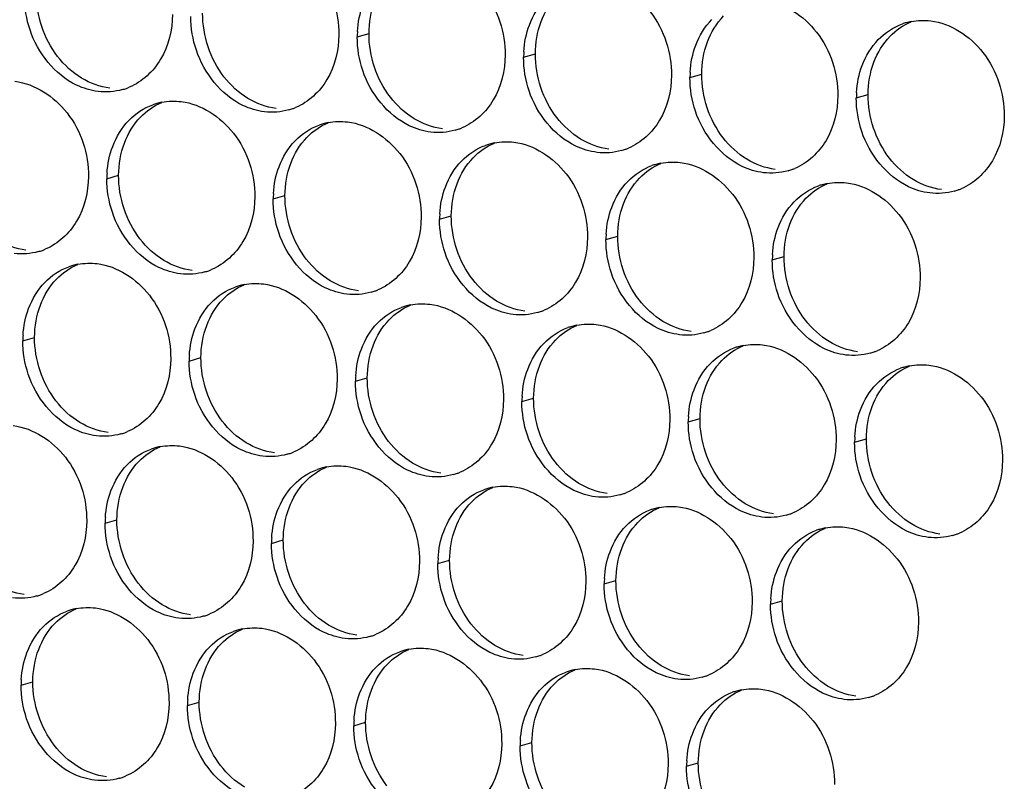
# Paper-space layout '45651_1_3' of a CAD drawing. Header units: millimetres. Extents: x -231 to 594, y 0 to 420.
# Tile 223 of 247: x 145 to 154, y 253 to 260. Entities that reach past the tile are written whole.
import ezdxf

# ---------------------------------------------------------------- set-up
doc = ezdxf.new("R2010")
doc.units = ezdxf.units.MM
doc.header["$LTSCALE"] = 32.67
doc.layers.add('02___PRT_ALL_AXES', color=7, linetype='CONTINUOUS')

psp = doc.layouts.new('45651_1_3')

# ---------------------------------------------------------------- linework, layer by layer
at = {"layer": '02___PRT_ALL_AXES', "color": 7, "linetype": 'CONTINUOUS'}
for p, q in [((148.2999, 259.6113), (148.4071, 259.642)), ((149.8195, 259.4259), (149.9266, 259.4565)), ((151.339, 259.2404), (151.4462, 259.2711)), ((152.8586, 259.0549), (152.9658, 259.0856)), ((146.0127, 258.3171), (146.1199, 258.3478)), ((147.5323, 258.1316), (147.6395, 258.1623)), ((149.0519, 257.9462), (149.1591, 257.9768)), ((150.5715, 257.7607), (150.6787, 257.7914)), ((152.0911, 257.5752), (152.1983, 257.6059)), ((145.2452, 256.8374), (145.3524, 256.8681)), ((146.7647, 256.6519), (146.8719, 256.6826)), ((148.2843, 256.4664), (148.3915, 256.4971)), ((149.8039, 256.281), (149.9111, 256.3116)), ((151.3235, 256.0955), (151.4307, 256.1262)), ((152.8431, 255.91), (152.9503, 255.9407)), ((145.9972, 255.1722), (146.1044, 255.2029)), ((147.5168, 254.9867), (147.624, 255.0174)), ((149.0363, 254.8013), (149.1435, 254.8319)), ((150.5559, 254.6158), (150.6631, 254.6465)), ((152.0755, 254.4303), (152.1827, 254.461)), ((145.2296, 253.6925), (145.3368, 253.7232)), ((146.7492, 253.507), (146.8564, 253.5377)), ((148.2688, 253.3216), (148.376, 253.3522)), ((149.7884, 253.1361), (149.8956, 253.1668)), ((151.3079, 252.9506), (151.4151, 252.9813))]:
    psp.add_line(p, q, dxfattribs=at)
at = {"layer": '02___PRT_ALL_AXES', "color": 3, "linetype": 'CONTINUOUS'}
for centre, radius, start, end in [((153.4654, 259.2109), 0.5519, 100.97724, 105.93831), ((149.1917, 259.6069), 0.8918, 176.51802, 179.71686), ((153.464, 259.2159), 0.5467, 105.94061, 109.76751), ((150.7113, 259.4215), 0.8918, 176.51802, 179.71686), ((152.2309, 259.236), 0.8918, 176.51802, 179.71686), ((146.006, 259.6564), 0.5467, 285.94061, 289.76751), ((146.0055, 259.6577), 0.5481, 289.77289, 292.73686), ((153.7504, 259.0505), 0.8918, 176.51802, 179.71686), ((146.6181, 258.4781), 0.5467, 105.94061, 109.76751), ((146.6195, 258.4731), 0.5519, 100.97724, 105.93831), ((147.5256, 259.471), 0.5467, 285.94061, 289.76751), ((147.5251, 259.4723), 0.5481, 289.77289, 292.73686), ((148.1377, 258.2926), 0.5467, 105.94061, 109.76751), ((148.1391, 258.2876), 0.5519, 100.97724, 105.93831), ((149.0452, 259.2855), 0.5467, 285.94061, 289.76751), ((149.0447, 259.2868), 0.5481, 289.77289, 292.73686), ((149.6573, 258.1071), 0.5467, 105.94061, 109.76751), ((149.6587, 258.1021), 0.5519, 100.97724, 105.93831), ((150.5648, 259.1), 0.5467, 285.94061, 289.76751), ((150.5643, 259.1013), 0.5481, 289.77289, 292.73686), ((151.1769, 257.9217), 0.5467, 105.94061, 109.76751), ((151.1783, 257.9166), 0.5519, 100.97724, 105.93831), ((152.0844, 258.9145), 0.5467, 285.94061, 289.76751), ((152.0838, 258.9158), 0.5481, 289.77289, 292.73686), ((146.9045, 258.3127), 0.8918, 176.51802, 179.71686), ((152.6965, 257.7362), 0.5467, 105.94061, 109.76751), ((152.6979, 257.7312), 0.5519, 100.97724, 105.93831), ((153.6034, 258.7304), 0.5481, 289.77289, 292.73686), ((148.4241, 258.1272), 0.8918, 176.51802, 179.71686), ((153.604, 258.729), 0.5467, 285.94061, 289.76751), ((149.9437, 257.9417), 0.8918, 176.51802, 179.71686), ((151.4633, 257.7563), 0.8918, 176.51802, 179.71686), ((145.2385, 258.1767), 0.5467, 285.94061, 289.76751), ((145.2379, 258.178), 0.5481, 289.77289, 292.73686), ((152.9829, 257.5708), 0.8918, 176.51802, 179.71686), ((145.8506, 256.9984), 0.5467, 105.94061, 109.76751), ((145.852, 256.9934), 0.5519, 100.97724, 105.93831), ((146.7581, 257.9912), 0.5467, 285.94061, 289.76751), ((146.7575, 257.9926), 0.5481, 289.77289, 292.73686), ((147.3701, 256.8129), 0.5467, 105.94061, 109.76751), ((147.3716, 256.8079), 0.5519, 100.97724, 105.93831), ((148.2776, 257.8058), 0.5467, 285.94061, 289.76751), ((148.2771, 257.8071), 0.5481, 289.77289, 292.73686), ((148.8897, 256.6274), 0.5467, 105.94061, 109.76751), ((148.8911, 256.6224), 0.5519, 100.97724, 105.93831), ((149.7972, 257.6203), 0.5467, 285.94061, 289.76751), ((149.7967, 257.6216), 0.5481, 289.77289, 292.73686), ((150.4093, 256.442), 0.5467, 105.94061, 109.76751), ((150.4107, 256.4369), 0.5519, 100.97724, 105.93831), ((146.137, 256.833), 0.8918, 176.51802, 179.71686), ((151.3168, 257.4348), 0.5467, 285.94061, 289.76751), ((151.3163, 257.4361), 0.5481, 289.77289, 292.73686), ((151.9289, 256.2565), 0.5467, 105.94061, 109.76751), ((151.9303, 256.2515), 0.5519, 100.97724, 105.93831), ((147.6566, 256.6475), 0.8918, 176.51802, 179.71686), ((152.8364, 257.2493), 0.5467, 285.94061, 289.76751), ((152.8359, 257.2507), 0.5481, 289.77289, 292.73686), ((153.4499, 256.066), 0.5519, 100.97724, 105.93831), ((149.1761, 256.462), 0.8918, 176.51802, 179.71686), ((153.4485, 256.071), 0.5467, 105.94061, 109.76751), ((150.6957, 256.2766), 0.8918, 176.51802, 179.71686), ((152.2153, 256.0911), 0.8918, 176.51802, 179.71686), ((145.9905, 256.5115), 0.5467, 285.94061, 289.76751), ((145.99, 256.5129), 0.5481, 289.77289, 292.73686), ((153.7349, 255.9056), 0.8918, 176.51802, 179.71686), ((146.6026, 255.3332), 0.5467, 105.94061, 109.76751), ((146.604, 255.3282), 0.5519, 100.97724, 105.93831), ((147.5101, 256.3261), 0.5467, 285.94061, 289.76751), ((147.5095, 256.3274), 0.5481, 289.77289, 292.73686), ((148.1222, 255.1477), 0.5467, 105.94061, 109.76751), ((148.1236, 255.1427), 0.5519, 100.97724, 105.93831), ((149.0297, 256.1406), 0.5467, 285.94061, 289.76751), ((149.0291, 256.1419), 0.5481, 289.77289, 292.73686), ((149.6418, 254.9623), 0.5467, 105.94061, 109.76751), ((149.6432, 254.9572), 0.5519, 100.97724, 105.93831), ((150.5492, 255.9551), 0.5467, 285.94061, 289.76751), ((150.5487, 255.9564), 0.5481, 289.77289, 292.73686), ((151.1613, 254.7768), 0.5467, 105.94061, 109.76751), ((151.1627, 254.7717), 0.5519, 100.97724, 105.93831), ((152.0688, 255.7696), 0.5467, 285.94061, 289.76751), ((152.0683, 255.771), 0.5481, 289.77289, 292.73686), ((146.889, 255.1678), 0.8918, 176.51802, 179.71686), ((152.6809, 254.5913), 0.5467, 105.94061, 109.76751), ((152.6823, 254.5863), 0.5519, 100.97724, 105.93831), ((153.5879, 255.5855), 0.5481, 289.77289, 292.73686), ((148.4086, 254.9823), 0.8918, 176.51802, 179.71686), ((153.5884, 255.5842), 0.5467, 285.94061, 289.76751), ((149.9282, 254.7969), 0.8918, 176.51802, 179.71686), ((151.4478, 254.6114), 0.8918, 176.51802, 179.71686), ((145.2229, 255.0318), 0.5467, 285.94061, 289.76751), ((145.2224, 255.0332), 0.5481, 289.77289, 292.73686), ((152.9673, 254.4259), 0.8918, 176.51802, 179.71686), ((145.835, 253.8535), 0.5467, 105.94061, 109.76751), ((145.8364, 253.8485), 0.5519, 100.97724, 105.93831), ((146.7425, 254.8464), 0.5467, 285.94061, 289.76751), ((146.742, 254.8477), 0.5481, 289.77289, 292.73686), ((147.3546, 253.668), 0.5467, 105.94061, 109.76751), ((147.356, 253.663), 0.5519, 100.97724, 105.93831), ((148.2621, 254.6609), 0.5467, 285.94061, 289.76751), ((148.2616, 254.6622), 0.5481, 289.77289, 292.73686), ((148.8742, 253.4825), 0.5467, 105.94061, 109.76751), ((148.8756, 253.4775), 0.5519, 100.97724, 105.93831), ((149.7817, 254.4754), 0.5467, 285.94061, 289.76751), ((149.7811, 254.4767), 0.5481, 289.77289, 292.73686), ((150.3938, 253.2971), 0.5467, 105.94061, 109.76751), ((150.3952, 253.292), 0.5519, 100.97724, 105.93831), ((146.1214, 253.6881), 0.8918, 176.51802, 179.71686), ((151.3013, 254.2899), 0.5467, 285.94061, 289.76751), ((151.3007, 254.2912), 0.5481, 289.77289, 292.73686), ((151.9134, 253.1116), 0.5467, 105.94061, 109.76751), ((151.9148, 253.1066), 0.5519, 100.97724, 105.93831), ((147.641, 253.5026), 0.8918, 176.51802, 179.71686), ((152.8208, 254.1045), 0.5467, 285.94061, 289.76751), ((152.8203, 254.1058), 0.5481, 289.77289, 292.73686), ((149.1606, 253.3172), 0.8918, 176.51802, 179.71686), ((150.6802, 253.1317), 0.8918, 176.51802, 179.71686), ((152.1998, 252.9462), 0.8918, 176.51802, 179.71686), ((145.9749, 253.3667), 0.5467, 285.94061, 289.76751), ((145.9744, 253.368), 0.5481, 289.77289, 292.73686)]:
    psp.add_arc(centre, radius, start, end, dxfattribs=at)
for points, knots in [([(147.4595, 260.5006), (147.6438, 260.4781), (148.0072, 260.237), (148.132, 259.8359), (148.131, 259.6319)], [0, 0, 0, 0, 0.476473, 1, 1, 1, 1]), ([(148.9791, 260.3151), (149.1634, 260.2926), (149.5268, 260.0515), (149.6516, 259.6505), (149.6506, 259.4465)], [0, 0, 0, 0, 0.476473, 1, 1, 1, 1]), ([(150.4987, 260.1296), (150.683, 260.1072), (151.0464, 259.866), (151.1712, 259.465), (151.1702, 259.261)], [0, 0, 0, 0, 0.476473, 1, 1, 1, 1]), ([(152.0183, 259.9442), (152.2026, 259.9217), (152.566, 259.6806), (152.6908, 259.2795), (152.6898, 259.0755)], [0, 0, 0, 0, 0.476473, 1, 1, 1, 1]), ([(146.6114, 259.8174), (146.6107, 259.6761), (146.5478, 259.3999), (146.3352, 259.2016), (146.2174, 259.1522)], [0, 0, 0, 0, 0.525086, 1, 1, 1, 1]), ([(153.5379, 259.7587), (153.7222, 259.7362), (154.0856, 259.4951), (154.2104, 259.094), (154.2094, 258.89)], [0, 0, 0, 0, 0.476473, 1, 1, 1, 1]), ([(145.9322, 259.1136), (145.8646, 259.1219), (145.5842, 259.2057), (145.3806, 259.4667), (145.3106, 259.6751)], [0, 0, 0, 0, 0.236458, 1, 1, 1, 1]), ([(148.131, 259.6319), (148.1303, 259.4906), (148.0673, 259.2144), (147.8548, 259.0161), (147.7369, 258.9667)], [0, 0, 0, 0, 0.525086, 1, 1, 1, 1]), ([(147.4518, 258.9282), (147.3842, 258.9364), (147.1038, 259.0203), (146.9002, 259.2813), (146.8302, 259.4897)], [0, 0, 0, 0, 0.236458, 1, 1, 1, 1]), ([(149.6506, 259.4465), (149.6499, 259.3052), (149.5869, 259.029), (149.3744, 258.8306), (149.2565, 258.7813)], [0, 0, 0, 0, 0.525086, 1, 1, 1, 1]), ([(148.9714, 258.7427), (148.9038, 258.7509), (148.6234, 258.8348), (148.4197, 259.0958), (148.3498, 259.3042)], [0, 0, 0, 0, 0.236458, 1, 1, 1, 1]), ([(151.1702, 259.261), (151.1695, 259.1197), (151.1065, 258.8435), (150.894, 258.6452), (150.7761, 258.5958)], [0, 0, 0, 0, 0.525086, 1, 1, 1, 1]), ([(145.1724, 259.2064), (145.3567, 259.1839), (145.7201, 258.9428), (145.8449, 258.5417), (145.8439, 258.3377)], [0, 0, 0, 0, 0.476473, 1, 1, 1, 1]), ([(150.4909, 258.5572), (150.4234, 258.5655), (150.143, 258.6493), (149.9393, 258.9103), (149.8694, 259.1187)], [0, 0, 0, 0, 0.236458, 1, 1, 1, 1]), ([(152.6898, 259.0755), (152.6891, 258.9342), (152.6261, 258.658), (152.4136, 258.4597), (152.2957, 258.4103)], [0, 0, 0, 0, 0.525086, 1, 1, 1, 1]), ([(146.692, 259.0209), (146.8763, 258.9984), (147.2397, 258.7573), (147.3645, 258.3562), (147.3635, 258.1522)], [0, 0, 0, 0, 0.476473, 1, 1, 1, 1]), ([(152.0105, 258.3717), (151.9429, 258.38), (151.6626, 258.4638), (151.4589, 258.7248), (151.389, 258.9332)], [0, 0, 0, 0, 0.236458, 1, 1, 1, 1]), ([(154.2094, 258.89), (154.2087, 258.7487), (154.1457, 258.4725), (153.9331, 258.2742), (153.8153, 258.2248)], [0, 0, 0, 0, 0.525086, 1, 1, 1, 1]), ([(148.2116, 258.8354), (148.3959, 258.8129), (148.7592, 258.5718), (148.8841, 258.1708), (148.883, 257.9668)], [0, 0, 0, 0, 0.476473, 1, 1, 1, 1]), ([(153.5301, 258.1863), (153.4625, 258.1945), (153.1822, 258.2784), (152.9785, 258.5394), (152.9085, 258.7478)], [0, 0, 0, 0, 0.236458, 1, 1, 1, 1]), ([(149.7311, 258.6499), (149.9154, 258.6274), (150.2788, 258.3863), (150.4036, 257.9853), (150.4026, 257.7813)], [0, 0, 0, 0, 0.476473, 1, 1, 1, 1]), ([(151.2507, 258.4645), (151.435, 258.442), (151.7984, 258.2009), (151.9232, 257.7998), (151.9222, 257.5958)], [0, 0, 0, 0, 0.476473, 1, 1, 1, 1]), ([(145.8439, 258.3377), (145.8432, 258.1964), (145.7802, 257.9202), (145.5677, 257.7219), (145.4498, 257.6725)], [0, 0, 0, 0, 0.525086, 1, 1, 1, 1]), ([(152.7703, 258.279), (152.9546, 258.2565), (153.318, 258.0154), (153.4428, 257.6143), (153.4418, 257.4103)], [0, 0, 0, 0, 0.476473, 1, 1, 1, 1]), ([(147.3635, 258.1522), (147.3628, 258.0109), (147.2998, 257.7347), (147.0872, 257.5364), (146.9694, 257.487)], [0, 0, 0, 0, 0.525086, 1, 1, 1, 1]), ([(146.6842, 257.4485), (146.6166, 257.4567), (146.3363, 257.5405), (146.1326, 257.8016), (146.0626, 258.01)], [0, 0, 0, 0, 0.236458, 1, 1, 1, 1]), ([(148.883, 257.9668), (148.8823, 257.8255), (148.8194, 257.5493), (148.6068, 257.3509), (148.489, 257.3016)], [0, 0, 0, 0, 0.525086, 1, 1, 1, 1]), ([(148.2038, 257.263), (148.1362, 257.2712), (147.8558, 257.3551), (147.6522, 257.6161), (147.5822, 257.8245)], [0, 0, 0, 0, 0.236458, 1, 1, 1, 1]), ([(150.4026, 257.7813), (150.4019, 257.64), (150.3389, 257.3638), (150.1264, 257.1655), (150.0085, 257.1161)], [0, 0, 0, 0, 0.525086, 1, 1, 1, 1]), ([(149.7234, 257.0775), (149.6558, 257.0857), (149.3754, 257.1696), (149.1718, 257.4306), (149.1018, 257.639)], [0, 0, 0, 0, 0.236458, 1, 1, 1, 1]), ([(151.9222, 257.5958), (151.9215, 257.4545), (151.8585, 257.1783), (151.646, 256.98), (151.5281, 256.9306)], [0, 0, 0, 0, 0.525086, 1, 1, 1, 1]), ([(145.9244, 257.5412), (146.1087, 257.5187), (146.4721, 257.2776), (146.5969, 256.8765), (146.5959, 256.6725)], [0, 0, 0, 0, 0.476473, 1, 1, 1, 1]), ([(151.243, 256.892), (151.1754, 256.9003), (150.895, 256.9841), (150.6913, 257.2451), (150.6214, 257.4535)], [0, 0, 0, 0, 0.236458, 1, 1, 1, 1]), ([(147.444, 257.3557), (147.6283, 257.3332), (147.9917, 257.0921), (148.1165, 256.6911), (148.1155, 256.4871)], [0, 0, 0, 0, 0.476473, 1, 1, 1, 1]), ([(153.4418, 257.4103), (153.4411, 257.269), (153.3781, 256.9928), (153.1656, 256.7945), (153.0477, 256.7451)], [0, 0, 0, 0, 0.525086, 1, 1, 1, 1]), ([(152.7625, 256.7065), (152.695, 256.7148), (152.4146, 256.7986), (152.2109, 257.0597), (152.141, 257.2681)], [0, 0, 0, 0, 0.236458, 1, 1, 1, 1]), ([(148.9636, 257.1702), (149.1479, 257.1477), (149.5113, 256.9066), (149.6361, 256.5056), (149.6351, 256.3016)], [0, 0, 0, 0, 0.476473, 1, 1, 1, 1]), ([(150.4832, 256.9848), (150.6675, 256.9623), (151.0308, 256.7212), (151.1557, 256.3201), (151.1546, 256.1161)], [0, 0, 0, 0, 0.476473, 1, 1, 1, 1]), ([(152.0027, 256.7993), (152.187, 256.7768), (152.5504, 256.5357), (152.6752, 256.1346), (152.6742, 255.9306)], [0, 0, 0, 0, 0.476473, 1, 1, 1, 1]), ([(146.5959, 256.6725), (146.5952, 256.5312), (146.5322, 256.255), (146.3197, 256.0567), (146.2018, 256.0073)], [0, 0, 0, 0, 0.525086, 1, 1, 1, 1]), ([(153.5223, 256.6138), (153.7066, 256.5913), (154.07, 256.3502), (154.1948, 255.9491), (154.1938, 255.7451)], [0, 0, 0, 0, 0.476473, 1, 1, 1, 1]), ([(145.9166, 255.9687), (145.8491, 255.977), (145.5687, 256.0608), (145.365, 256.3219), (145.2951, 256.5303)], [0, 0, 0, 0, 0.236458, 1, 1, 1, 1]), ([(148.1155, 256.4871), (148.1148, 256.3458), (148.0518, 256.0695), (147.8393, 255.8712), (147.7214, 255.8218)], [0, 0, 0, 0, 0.525086, 1, 1, 1, 1]), ([(147.4362, 255.7833), (147.3686, 255.7915), (147.0883, 255.8754), (146.8846, 256.1364), (146.8147, 256.3448)], [0, 0, 0, 0, 0.236458, 1, 1, 1, 1]), ([(149.6351, 256.3016), (149.6344, 256.1603), (149.5714, 255.8841), (149.3589, 255.6858), (149.241, 255.6364)], [0, 0, 0, 0, 0.525086, 1, 1, 1, 1]), ([(148.9558, 255.5978), (148.8882, 255.606), (148.6079, 255.6899), (148.4042, 255.9509), (148.3342, 256.1593)], [0, 0, 0, 0, 0.236458, 1, 1, 1, 1]), ([(145.1568, 256.0615), (145.3411, 256.039), (145.7045, 255.7979), (145.8293, 255.3968), (145.8283, 255.1928)], [0, 0, 0, 0, 0.476473, 1, 1, 1, 1]), ([(151.1546, 256.1161), (151.154, 255.9748), (151.091, 255.6986), (150.8784, 255.5003), (150.7606, 255.4509)], [0, 0, 0, 0, 0.525086, 1, 1, 1, 1]), ([(150.4754, 255.4123), (150.4078, 255.4206), (150.1274, 255.5044), (149.9238, 255.7654), (149.8538, 255.9738)], [0, 0, 0, 0, 0.236458, 1, 1, 1, 1]), ([(152.6742, 255.9306), (152.6735, 255.7893), (152.6106, 255.5131), (152.398, 255.3148), (152.2801, 255.2654)], [0, 0, 0, 0, 0.525086, 1, 1, 1, 1]), ([(146.6764, 255.876), (146.8607, 255.8535), (147.2241, 255.6124), (147.3489, 255.2113), (147.3479, 255.0073)], [0, 0, 0, 0, 0.476473, 1, 1, 1, 1]), ([(151.995, 255.2268), (151.9274, 255.2351), (151.647, 255.3189), (151.4434, 255.5799), (151.3734, 255.7883)], [0, 0, 0, 0, 0.236458, 1, 1, 1, 1]), ([(154.1938, 255.7451), (154.1931, 255.6039), (154.1301, 255.3276), (153.9176, 255.1293), (153.7997, 255.0799)], [0, 0, 0, 0, 0.525086, 1, 1, 1, 1]), ([(148.196, 255.6905), (148.3803, 255.668), (148.7437, 255.4269), (148.8685, 255.0259), (148.8675, 254.8219)], [0, 0, 0, 0, 0.476473, 1, 1, 1, 1]), ([(153.5146, 255.0414), (153.447, 255.0496), (153.1666, 255.1335), (152.963, 255.3945), (152.893, 255.6029)], [0, 0, 0, 0, 0.236458, 1, 1, 1, 1]), ([(149.7156, 255.5051), (149.8999, 255.4826), (150.2633, 255.2415), (150.3881, 254.8404), (150.3871, 254.6364)], [0, 0, 0, 0, 0.476473, 1, 1, 1, 1]), ([(151.2352, 255.3196), (151.4195, 255.2971), (151.7829, 255.056), (151.9077, 254.6549), (151.9067, 254.4509)], [0, 0, 0, 0, 0.476473, 1, 1, 1, 1]), ([(145.8283, 255.1928), (145.8276, 255.0515), (145.7647, 254.7753), (145.5521, 254.577), (145.4342, 254.5276)], [0, 0, 0, 0, 0.525086, 1, 1, 1, 1]), ([(152.7548, 255.1341), (152.9391, 255.1116), (153.3025, 254.8705), (153.4273, 254.4694), (153.4263, 254.2654)], [0, 0, 0, 0, 0.476473, 1, 1, 1, 1]), ([(147.3479, 255.0073), (147.3472, 254.8661), (147.2842, 254.5898), (147.0717, 254.3915), (146.9538, 254.3421)], [0, 0, 0, 0, 0.525086, 1, 1, 1, 1]), ([(146.6687, 254.3036), (146.6011, 254.3118), (146.3207, 254.3957), (146.1171, 254.6567), (146.0471, 254.8651)], [0, 0, 0, 0, 0.236458, 1, 1, 1, 1]), ([(148.8675, 254.8219), (148.8668, 254.6806), (148.8038, 254.4044), (148.5913, 254.2061), (148.4734, 254.1567)], [0, 0, 0, 0, 0.525086, 1, 1, 1, 1]), ([(148.1882, 254.1181), (148.1207, 254.1263), (147.8403, 254.2102), (147.6366, 254.4712), (147.5667, 254.6796)], [0, 0, 0, 0, 0.236458, 1, 1, 1, 1]), ([(150.3871, 254.6364), (150.3864, 254.4951), (150.3234, 254.2189), (150.1109, 254.0206), (149.993, 253.9712)], [0, 0, 0, 0, 0.525086, 1, 1, 1, 1]), ([(149.7078, 253.9326), (149.6403, 253.9409), (149.3599, 254.0247), (149.1562, 254.2857), (149.0863, 254.4941)], [0, 0, 0, 0, 0.236458, 1, 1, 1, 1]), ([(151.9067, 254.4509), (151.906, 254.3096), (151.843, 254.0334), (151.6305, 253.8351), (151.5126, 253.7857)], [0, 0, 0, 0, 0.525086, 1, 1, 1, 1]), ([(145.9089, 254.3963), (146.0932, 254.3738), (146.4566, 254.1327), (146.5814, 253.7316), (146.5804, 253.5276)], [0, 0, 0, 0, 0.476473, 1, 1, 1, 1]), ([(151.2274, 253.7471), (151.1598, 253.7554), (150.8795, 253.8392), (150.6758, 254.1002), (150.6059, 254.3086)], [0, 0, 0, 0, 0.236458, 1, 1, 1, 1]), ([(153.4263, 254.2654), (153.4256, 254.1241), (153.3626, 253.8479), (153.15, 253.6496), (153.0322, 253.6002)], [0, 0, 0, 0, 0.525086, 1, 1, 1, 1]), ([(147.4285, 254.2108), (147.6128, 254.1883), (147.9761, 253.9472), (148.1009, 253.5462), (148.0999, 253.3422)], [0, 0, 0, 0, 0.476473, 1, 1, 1, 1]), ([(152.747, 253.5617), (152.6794, 253.5699), (152.399, 253.6538), (152.1954, 253.9148), (152.1254, 254.1232)], [0, 0, 0, 0, 0.236458, 1, 1, 1, 1]), ([(148.948, 254.0253), (149.1323, 254.0029), (149.4957, 253.7617), (149.6205, 253.3607), (149.6195, 253.1567)], [0, 0, 0, 0, 0.476473, 1, 1, 1, 1]), ([(150.4676, 253.8399), (150.6519, 253.8174), (151.0153, 253.5763), (151.1401, 253.1752), (151.1391, 252.9712)], [0, 0, 0, 0, 0.476473, 1, 1, 1, 1]), ([(151.9872, 253.6544), (152.1715, 253.6319), (152.5349, 253.3908), (152.6597, 252.9897), (152.6587, 252.7857)], [0, 0, 0, 0, 0.476473, 1, 1, 1, 1]), ([(146.5804, 253.5276), (146.5797, 253.3863), (146.5167, 253.1101), (146.3041, 252.9118), (146.1863, 252.8624)], [0, 0, 0, 0, 0.525086, 1, 1, 1, 1]), ([(145.9011, 252.8239), (145.8335, 252.8321), (145.5531, 252.916), (145.3495, 253.177), (145.2795, 253.3854)], [0, 0, 0, 0, 0.236458, 1, 1, 1, 1]), ([(148.0999, 253.3422), (148.0992, 253.2009), (148.0363, 252.9247), (147.8237, 252.7263), (147.7059, 252.677)], [0, 0, 0, 0, 0.525086, 1, 1, 1, 1]), ([(147.4207, 252.6384), (147.3531, 252.6466), (147.0727, 252.7305), (146.8691, 252.9915), (146.7991, 253.1999)], [0, 0, 0, 0, 0.236458, 1, 1, 1, 1]), ([(149.6195, 253.1567), (149.6188, 253.0154), (149.5558, 252.7392), (149.3433, 252.5409), (149.2254, 252.4915)], [0, 0, 0, 0, 0.525086, 1, 1, 1, 1]), ([(148.9403, 252.4529), (148.8727, 252.4611), (148.5923, 252.545), (148.3887, 252.806), (148.3187, 253.0144)], [0, 0, 0, 0, 0.236458, 1, 1, 1, 1]), ([(151.1391, 252.9712), (151.1384, 252.8299), (151.0754, 252.5537), (150.8629, 252.3554), (150.745, 252.306)], [0, 0, 0, 0, 0.525086, 1, 1, 1, 1]), ([(150.4598, 252.2674), (150.3923, 252.2757), (150.1119, 252.3595), (149.9082, 252.6205), (149.8383, 252.8289)], [0, 0, 0, 0, 0.236458, 1, 1, 1, 1])]:
    psp.add_open_spline(points, degree=3, knots=knots, dxfattribs=at)
for points in [[(145.3106, 259.6751), (145.2776, 259.7735), (145.2602, 259.8786), (145.2607, 259.9823)], [(149.8723, 259.7205), (149.9052, 259.8076), (149.9553, 259.8907), (150.02, 259.9577)], [(148.3015, 259.6611), (148.3066, 259.7443), (148.3234, 259.8279), (148.3528, 259.9059)], [(146.8302, 259.4897), (146.7972, 259.588), (146.7798, 259.6931), (146.7803, 259.7968)], [(151.3919, 259.535), (151.4247, 259.6221), (151.4749, 259.7052), (151.5396, 259.7722)], [(153.3603, 259.7527), (153.4185, 259.764), (153.4791, 259.7659), (153.5379, 259.7587)], [(149.8211, 259.4756), (149.8262, 259.5588), (149.843, 259.6424), (149.8723, 259.7205)], [(153.0592, 259.5867), (153.12, 259.6497), (153.1967, 259.7008), (153.2791, 259.7304)], [(148.3498, 259.3042), (148.3168, 259.4025), (148.2994, 259.5076), (148.2999, 259.6113)], [(152.9115, 259.3495), (152.9443, 259.4367), (152.9945, 259.5197), (153.0592, 259.5867)], [(151.3407, 259.2901), (151.3457, 259.3734), (151.3626, 259.4569), (151.3919, 259.535)], [(149.8694, 259.1187), (149.8364, 259.217), (149.8189, 259.3221), (149.8195, 259.4259)], [(152.8603, 259.1047), (152.8653, 259.1879), (152.8821, 259.2715), (152.9115, 259.3495)], [(151.389, 258.9332), (151.3559, 259.0316), (151.3385, 259.1367), (151.339, 259.2404)], [(146.1562, 259.1307), (146.0842, 259.1102), (146.0065, 259.1046), (145.9322, 259.1136)], [(152.9085, 258.7478), (152.8755, 258.8461), (152.8581, 258.9512), (152.8586, 259.0549)], [(146.2133, 258.8489), (146.2741, 258.9119), (146.3508, 258.963), (146.4332, 258.9926)], [(146.5144, 259.0149), (146.5726, 259.0262), (146.6332, 259.0281), (146.692, 259.0209)], [(147.6758, 258.9453), (147.6038, 258.9247), (147.5261, 258.9191), (147.4518, 258.9282)], [(146.0656, 258.6117), (146.0984, 258.6989), (146.1486, 258.7819), (146.2133, 258.8489)], [(147.7329, 258.6634), (147.7937, 258.7264), (147.8704, 258.7775), (147.9528, 258.8071)], [(148.034, 258.8294), (148.0922, 258.8407), (148.1528, 258.8426), (148.2116, 258.8354)], [(149.1953, 258.7598), (149.1233, 258.7392), (149.0457, 258.7336), (148.9714, 258.7427)], [(146.0144, 258.3669), (146.0194, 258.4501), (146.0362, 258.5337), (146.0656, 258.6117)], [(147.5852, 258.4262), (147.618, 258.5134), (147.6682, 258.5964), (147.7329, 258.6634)], [(149.2524, 258.478), (149.3133, 258.5409), (149.39, 258.592), (149.4724, 258.6216)], [(149.5536, 258.644), (149.6117, 258.6552), (149.6724, 258.6571), (149.7311, 258.6499)], [(150.7149, 258.5743), (150.6429, 258.5537), (150.5653, 258.5481), (150.4909, 258.5572)], [(147.5339, 258.1814), (147.539, 258.2646), (147.5558, 258.3482), (147.5852, 258.4262)], [(149.1048, 258.2408), (149.1376, 258.3279), (149.1877, 258.411), (149.2524, 258.478)], [(150.772, 258.2925), (150.8329, 258.3555), (150.9096, 258.4065), (150.992, 258.4362)], [(151.0732, 258.4585), (151.1313, 258.4698), (151.192, 258.4716), (151.2507, 258.4645)], [(146.0626, 258.01), (146.0296, 258.1083), (146.0122, 258.2134), (146.0127, 258.3171)], [(152.2345, 258.3888), (152.1625, 258.3683), (152.0849, 258.3627), (152.0105, 258.3717)], [(149.0535, 257.9959), (149.0586, 258.0791), (149.0754, 258.1627), (149.1048, 258.2408)], [(150.6244, 258.0553), (150.6572, 258.1424), (150.7073, 258.2255), (150.772, 258.2925)], [(152.2916, 258.107), (152.3525, 258.17), (152.4292, 258.2211), (152.5116, 258.2507)], [(152.5928, 258.273), (152.6509, 258.2843), (152.7115, 258.2862), (152.7703, 258.279)], [(147.5822, 257.8245), (147.5492, 257.9228), (147.5318, 258.0279), (147.5323, 258.1316)], [(153.7541, 258.2034), (153.6821, 258.1828), (153.6044, 258.1772), (153.5301, 258.1863)], [(150.5731, 257.8104), (150.5782, 257.8937), (150.595, 257.9772), (150.6244, 258.0553)], [(152.144, 257.8698), (152.1768, 257.957), (152.2269, 258.04), (152.2916, 258.107)], [(149.1018, 257.639), (149.0688, 257.7373), (149.0514, 257.8424), (149.0519, 257.9462)], [(152.0927, 257.625), (152.0978, 257.7082), (152.1146, 257.7918), (152.144, 257.8698)], [(150.6214, 257.4535), (150.5884, 257.5519), (150.571, 257.657), (150.5715, 257.7607)], [(145.3886, 257.651), (145.3166, 257.6305), (145.239, 257.6249), (145.1646, 257.6339)], [(145.4457, 257.3692), (145.5066, 257.4322), (145.5833, 257.4833), (145.6657, 257.5129)], [(145.7469, 257.5352), (145.805, 257.5465), (145.8656, 257.5484), (145.9244, 257.5412)], [(152.141, 257.2681), (152.108, 257.3664), (152.0905, 257.4715), (152.0911, 257.5752)], [(146.9082, 257.4656), (146.8362, 257.445), (146.7585, 257.4394), (146.6842, 257.4485)], [(145.2981, 257.132), (145.3309, 257.2192), (145.381, 257.3022), (145.4457, 257.3692)], [(146.9653, 257.1837), (147.0261, 257.2467), (147.1028, 257.2978), (147.1852, 257.3274)], [(147.2665, 257.3497), (147.3246, 257.361), (147.3852, 257.3629), (147.444, 257.3557)], [(148.4278, 257.2801), (148.3558, 257.2595), (148.2781, 257.2539), (148.2038, 257.263)], [(146.8176, 256.9465), (146.8504, 257.0337), (146.9006, 257.1167), (146.9653, 257.1837)], [(148.4849, 256.9982), (148.5457, 257.0612), (148.6224, 257.1123), (148.7048, 257.1419)], [(148.786, 257.1642), (148.8442, 257.1755), (148.9048, 257.1774), (148.9636, 257.1702)], [(145.2468, 256.8872), (145.2519, 256.9704), (145.2687, 257.054), (145.2981, 257.132)], [(149.9474, 257.0946), (149.8754, 257.074), (149.7977, 257.0684), (149.7234, 257.0775)], [(148.3372, 256.761), (148.37, 256.8482), (148.4202, 256.9313), (148.4849, 256.9982)], [(150.3056, 256.9788), (150.3638, 256.9901), (150.4244, 256.9919), (150.4832, 256.9848)], [(146.7664, 256.7017), (146.7714, 256.7849), (146.7883, 256.8685), (146.8176, 256.9465)], [(150.0045, 256.8128), (150.0653, 256.8758), (150.142, 256.9268), (150.2244, 256.9565)], [(151.467, 256.9091), (151.395, 256.8886), (151.3173, 256.8829), (151.243, 256.892)], [(145.2951, 256.5303), (145.2621, 256.6286), (145.2446, 256.7337), (145.2452, 256.8374)], [(149.8568, 256.5756), (149.8896, 256.6627), (149.9398, 256.7458), (150.0045, 256.8128)], [(151.8252, 256.7933), (151.8833, 256.8046), (151.944, 256.8065), (152.0027, 256.7993)], [(148.286, 256.5162), (148.291, 256.5994), (148.3078, 256.683), (148.3372, 256.761)], [(151.5241, 256.6273), (151.5849, 256.6903), (151.6616, 256.7414), (151.744, 256.771)], [(152.9865, 256.7237), (152.9145, 256.7031), (152.8369, 256.6975), (152.7625, 256.7065)], [(146.8147, 256.3448), (146.7817, 256.4431), (146.7642, 256.5482), (146.7647, 256.6519)], [(151.3764, 256.3901), (151.4092, 256.4773), (151.4593, 256.5603), (151.5241, 256.6273)], [(153.3448, 256.6078), (153.4029, 256.6191), (153.4636, 256.621), (153.5223, 256.6138)], [(149.8055, 256.3307), (149.8106, 256.414), (149.8274, 256.4975), (149.8568, 256.5756)], [(153.0436, 256.4418), (153.1045, 256.5048), (153.1812, 256.5559), (153.2636, 256.5855)], [(148.3342, 256.1593), (148.3012, 256.2576), (148.2838, 256.3627), (148.2843, 256.4664)], [(152.896, 256.2046), (152.9288, 256.2918), (152.9789, 256.3748), (153.0436, 256.4418)], [(151.3251, 256.1453), (151.3302, 256.2285), (151.347, 256.3121), (151.3764, 256.3901)], [(149.8538, 255.9738), (149.8208, 256.0722), (149.8034, 256.1772), (149.8039, 256.281)], [(152.8447, 255.9598), (152.8498, 256.043), (152.8666, 256.1266), (152.896, 256.2046)], [(151.3734, 255.7883), (151.3404, 255.8867), (151.323, 255.9918), (151.3235, 256.0955)], [(146.1406, 255.9859), (146.0686, 255.9653), (145.991, 255.9597), (145.9166, 255.9687)], [(146.4989, 255.87), (146.557, 255.8813), (146.6177, 255.8832), (146.6764, 255.876)], [(152.893, 255.6029), (152.86, 255.7012), (152.8426, 255.8063), (152.8431, 255.91)], [(146.1977, 255.704), (146.2586, 255.767), (146.3353, 255.8181), (146.4177, 255.8477)], [(147.6602, 255.8004), (147.5882, 255.7798), (147.5106, 255.7742), (147.4362, 255.7833)], [(146.0501, 255.4668), (146.0829, 255.554), (146.133, 255.637), (146.1977, 255.704)], [(147.7173, 255.5185), (147.7782, 255.5815), (147.8549, 255.6326), (147.9373, 255.6622)], [(148.0185, 255.6845), (148.0766, 255.6958), (148.1372, 255.6977), (148.196, 255.6905)], [(149.1798, 255.6149), (149.1078, 255.5943), (149.0301, 255.5887), (148.9558, 255.5978)], [(145.9988, 255.222), (146.0039, 255.3052), (146.0207, 255.3888), (146.0501, 255.4668)], [(147.5697, 255.2813), (147.6025, 255.3685), (147.6526, 255.4515), (147.7173, 255.5185)], [(149.2369, 255.3331), (149.2977, 255.3961), (149.3744, 255.4471), (149.4569, 255.4768)], [(149.5381, 255.4991), (149.5962, 255.5103), (149.6568, 255.5122), (149.7156, 255.5051)], [(150.6994, 255.4294), (150.6274, 255.4089), (150.5497, 255.4032), (150.4754, 255.4123)], [(147.5184, 255.0365), (147.5235, 255.1197), (147.5403, 255.2033), (147.5697, 255.2813)], [(149.0892, 255.0959), (149.1221, 255.183), (149.1722, 255.2661), (149.2369, 255.3331)], [(150.7565, 255.1476), (150.8173, 255.2106), (150.894, 255.2617), (150.9764, 255.2913)], [(151.0577, 255.3136), (151.1158, 255.3249), (151.1764, 255.3268), (151.2352, 255.3196)], [(146.0471, 254.8651), (146.0141, 254.9634), (145.9967, 255.0685), (145.9972, 255.1722)], [(152.219, 255.2439), (152.147, 255.2234), (152.0693, 255.2178), (151.995, 255.2268)], [(149.038, 254.851), (149.043, 254.9343), (149.0599, 255.0178), (149.0892, 255.0959)], [(150.6088, 254.9104), (150.6416, 254.9976), (150.6918, 255.0806), (150.7565, 255.1476)], [(152.2761, 254.9621), (152.3369, 255.0251), (152.4136, 255.0762), (152.496, 255.1058)], [(152.5772, 255.1281), (152.6354, 255.1394), (152.696, 255.1413), (152.7548, 255.1341)], [(147.5667, 254.6796), (147.5337, 254.7779), (147.5162, 254.883), (147.5168, 254.9867)], [(153.7386, 255.0585), (153.6666, 255.0379), (153.5889, 255.0323), (153.5146, 255.0414)], [(150.5576, 254.6655), (150.5626, 254.7488), (150.5794, 254.8323), (150.6088, 254.9104)], [(152.1284, 254.7249), (152.1612, 254.8121), (152.2114, 254.8951), (152.2761, 254.9621)], [(149.0863, 254.4941), (149.0533, 254.5924), (149.0358, 254.6975), (149.0363, 254.8013)], [(152.0771, 254.4801), (152.0822, 254.5633), (152.099, 254.6469), (152.1284, 254.7249)], [(150.6059, 254.3086), (150.5728, 254.407), (150.5554, 254.5121), (150.5559, 254.6158)], [(145.3731, 254.5061), (145.3011, 254.4856), (145.2234, 254.48), (145.1491, 254.489)], [(145.4302, 254.2243), (145.491, 254.2873), (145.5677, 254.3384), (145.6501, 254.368)], [(145.7313, 254.3903), (145.7895, 254.4016), (145.8501, 254.4035), (145.9089, 254.3963)], [(152.1254, 254.1232), (152.0924, 254.2215), (152.075, 254.3266), (152.0755, 254.4303)], [(146.8927, 254.3207), (146.8207, 254.3001), (146.743, 254.2945), (146.6687, 254.3036)], [(145.2825, 253.9871), (145.3153, 254.0743), (145.3655, 254.1573), (145.4302, 254.2243)], [(146.9498, 254.0388), (147.0106, 254.1018), (147.0873, 254.1529), (147.1697, 254.1825)], [(147.2509, 254.2048), (147.309, 254.2161), (147.3697, 254.218), (147.4285, 254.2108)], [(148.4122, 254.1352), (148.3402, 254.1146), (148.2626, 254.109), (148.1882, 254.1181)], [(146.8021, 253.8016), (146.8349, 253.8888), (146.8851, 253.9718), (146.9498, 254.0388)], [(148.4693, 253.8534), (148.5302, 253.9163), (148.6069, 253.9674), (148.6893, 253.997)], [(148.7705, 254.0194), (148.8286, 254.0306), (148.8893, 254.0325), (148.948, 254.0253)], [(145.2312, 253.7423), (145.2363, 253.8255), (145.2531, 253.9091), (145.2825, 253.9871)], [(149.9318, 253.9497), (149.8598, 253.9291), (149.7822, 253.9235), (149.7078, 253.9326)], [(148.3217, 253.6162), (148.3545, 253.7033), (148.4046, 253.7864), (148.4693, 253.8534)], [(150.2901, 253.8339), (150.3482, 253.8452), (150.4088, 253.847), (150.4676, 253.8399)], [(146.7508, 253.5568), (146.7559, 253.64), (146.7727, 253.7236), (146.8021, 253.8016)], [(149.9889, 253.6679), (150.0498, 253.7309), (150.1265, 253.7819), (150.2089, 253.8116)], [(151.4514, 253.7642), (151.3794, 253.7437), (151.3017, 253.7381), (151.2274, 253.7471)], [(145.2795, 253.3854), (145.2465, 253.4837), (145.2291, 253.5888), (145.2296, 253.6925)], [(149.8413, 253.4307), (149.8741, 253.5178), (149.9242, 253.6009), (149.9889, 253.6679)], [(151.8097, 253.6484), (151.8678, 253.6597), (151.9284, 253.6616), (151.9872, 253.6544)], [(148.2704, 253.3713), (148.2755, 253.4545), (148.2923, 253.5381), (148.3217, 253.6162)], [(151.5085, 253.4824), (151.5693, 253.5454), (151.646, 253.5965), (151.7285, 253.6261)], [(152.971, 253.5788), (152.899, 253.5582), (152.8213, 253.5526), (152.747, 253.5617)], [(146.7991, 253.1999), (146.7661, 253.2982), (146.7487, 253.4033), (146.7492, 253.507)], [(151.3608, 253.2452), (151.3937, 253.3324), (151.4438, 253.4154), (151.5085, 253.4824)], [(149.79, 253.1858), (149.7951, 253.2691), (149.8119, 253.3526), (149.8413, 253.4307)], [(148.3187, 253.0144), (148.2857, 253.1127), (148.2683, 253.2178), (148.2688, 253.3216)], [(151.3096, 253.0004), (151.3146, 253.0836), (151.3315, 253.1672), (151.3608, 253.2452)], [(149.8383, 252.8289), (149.8053, 252.9273), (149.7879, 253.0324), (149.7884, 253.1361)], [(151.3579, 252.6435), (151.3249, 252.7418), (151.3074, 252.8469), (151.3079, 252.9506)], [(146.1251, 252.841), (146.0531, 252.8204), (145.9754, 252.8148), (145.9011, 252.8239)]]:
    psp.add_open_spline(points, degree=3, dxfattribs=at)
at = {"layer": '02___PRT_ALL_AXES', "color": 7, "linetype": 'CONTINUOUS'}
for points in [[(145.563, 259.4329), (145.4381, 259.5942), (145.3669, 259.809), (145.3679, 260.013)], [(148.4071, 259.642), (148.4076, 259.7418), (148.4248, 259.8432), (148.46, 259.9366)], [(149.9795, 259.7511), (150.0124, 259.8383), (150.0625, 259.9213), (150.1272, 259.9883)], [(147.0825, 259.2474), (146.9577, 259.4088), (146.8865, 259.6235), (146.8875, 259.8275)], [(149.9266, 259.4565), (149.9271, 259.5563), (149.9444, 259.6578), (149.9795, 259.7511)], [(151.4991, 259.5657), (151.5319, 259.6528), (151.5821, 259.7359), (151.6468, 259.8029)], [(153.1664, 259.6174), (153.2208, 259.6737), (153.2876, 259.7205), (153.3599, 259.7508)], [(148.6021, 259.0619), (148.4773, 259.2233), (148.4061, 259.438), (148.4071, 259.642)], [(153.0187, 259.3802), (153.0515, 259.4674), (153.1017, 259.5504), (153.1664, 259.6174)], [(151.4462, 259.2711), (151.4467, 259.3708), (151.464, 259.4723), (151.4991, 259.5657)], [(145.7812, 259.2357), (145.6974, 259.2865), (145.6229, 259.3553), (145.563, 259.4329)], [(150.1217, 258.8765), (149.9969, 259.0378), (149.9256, 259.2525), (149.9266, 259.4565)], [(152.9658, 259.0856), (152.9663, 259.1854), (152.9836, 259.2868), (153.0187, 259.3802)], [(146.0394, 259.1443), (145.9488, 259.1554), (145.8593, 259.1884), (145.7812, 259.2357)], [(147.3008, 259.0502), (147.217, 259.101), (147.1425, 259.1699), (147.0825, 259.2474)], [(151.6413, 258.691), (151.5165, 258.8523), (151.4452, 259.0671), (151.4462, 259.2711)], [(147.559, 258.9588), (147.4684, 258.9699), (147.3789, 259.0029), (147.3008, 259.0502)], [(148.8204, 258.8648), (148.7365, 258.9156), (148.6621, 258.9844), (148.6021, 259.0619)], [(153.1609, 258.5055), (153.0361, 258.6669), (152.9648, 258.8816), (152.9658, 259.0856)], [(146.3205, 258.8796), (146.3749, 258.9359), (146.4417, 258.9827), (146.514, 259.013)], [(146.1728, 258.6424), (146.2056, 258.7295), (146.2558, 258.8126), (146.3205, 258.8796)], [(149.0785, 258.7734), (148.9879, 258.7844), (148.8985, 258.8175), (148.8204, 258.8648)], [(150.34, 258.6793), (150.2561, 258.7301), (150.1817, 258.7989), (150.1217, 258.8765)], [(147.8401, 258.6941), (147.8945, 258.7505), (147.9613, 258.7972), (148.0336, 258.8275)], [(147.6924, 258.4569), (147.7252, 258.5441), (147.7754, 258.6271), (147.8401, 258.6941)], [(150.5981, 258.5879), (150.5075, 258.5989), (150.4181, 258.632), (150.34, 258.6793)], [(151.8596, 258.4938), (151.7757, 258.5446), (151.7013, 258.6134), (151.6413, 258.691)], [(146.1199, 258.3478), (146.1204, 258.4476), (146.1377, 258.549), (146.1728, 258.6424)], [(149.3596, 258.5086), (149.4141, 258.565), (149.4809, 258.6118), (149.5532, 258.642)], [(149.212, 258.2714), (149.2448, 258.3586), (149.2949, 258.4416), (149.3596, 258.5086)], [(152.1177, 258.4024), (152.0271, 258.4135), (151.9376, 258.4465), (151.8596, 258.4938)], [(153.3791, 258.3083), (153.2953, 258.3591), (153.2209, 258.4279), (153.1609, 258.5055)], [(147.6395, 258.1623), (147.64, 258.2621), (147.6572, 258.3635), (147.6924, 258.4569)], [(150.8792, 258.3232), (150.9337, 258.3795), (151.0005, 258.4263), (151.0728, 258.4566)], [(146.315, 257.7677), (146.1902, 257.9291), (146.1189, 258.1438), (146.1199, 258.3478)], [(150.7316, 258.086), (150.7644, 258.1731), (150.8145, 258.2562), (150.8792, 258.3232)], [(149.1591, 257.9768), (149.1596, 258.0766), (149.1768, 258.1781), (149.212, 258.2714)], [(152.3988, 258.1377), (152.4532, 258.194), (152.5201, 258.2408), (152.5923, 258.2711)], [(153.6373, 258.2169), (153.5467, 258.228), (153.4572, 258.261), (153.3791, 258.3083)], [(147.8346, 257.5822), (147.7098, 257.7436), (147.6385, 257.9583), (147.6395, 258.1623)], [(152.2511, 257.9005), (152.284, 257.9876), (152.3341, 258.0707), (152.3988, 258.1377)], [(150.6787, 257.7914), (150.6792, 257.8911), (150.6964, 257.9926), (150.7316, 258.086)], [(149.3541, 257.3967), (149.2293, 257.5581), (149.1581, 257.7728), (149.1591, 257.9768)], [(152.1983, 257.6059), (152.1987, 257.7056), (152.216, 257.8071), (152.2511, 257.9005)], [(150.8737, 257.2113), (150.7489, 257.3726), (150.6777, 257.5874), (150.6787, 257.7914)], [(145.2718, 257.6646), (145.1812, 257.6757), (145.0917, 257.7087), (145.0137, 257.756)], [(146.5332, 257.5705), (146.4494, 257.6213), (146.375, 257.6901), (146.315, 257.7677)], [(152.3933, 257.0258), (152.2685, 257.1872), (152.1972, 257.4019), (152.1983, 257.6059)], [(145.5529, 257.3999), (145.6073, 257.4562), (145.6742, 257.503), (145.7464, 257.5333)], [(146.7914, 257.4791), (146.7008, 257.4902), (146.6113, 257.5232), (146.5332, 257.5705)], [(148.0528, 257.385), (147.969, 257.4359), (147.8945, 257.5047), (147.8346, 257.5822)], [(145.4052, 257.1627), (145.4381, 257.2498), (145.4882, 257.3329), (145.5529, 257.3999)], [(147.0725, 257.2144), (147.1269, 257.2708), (147.1938, 257.3175), (147.266, 257.3478)], [(148.311, 257.2937), (148.2204, 257.3047), (148.1309, 257.3377), (148.0528, 257.385)], [(149.5724, 257.1996), (149.4886, 257.2504), (149.4141, 257.3192), (149.3541, 257.3967)], [(145.3524, 256.8681), (145.3528, 256.9678), (145.3701, 257.0693), (145.4052, 257.1627)], [(146.9248, 256.9772), (146.9576, 257.0644), (147.0078, 257.1474), (147.0725, 257.2144)], [(148.5921, 257.0289), (148.6465, 257.0853), (148.7133, 257.1321), (148.7856, 257.1623)], [(149.8306, 257.1082), (149.74, 257.1192), (149.6505, 257.1523), (149.5724, 257.1996)], [(151.092, 257.0141), (151.0081, 257.0649), (150.9337, 257.1337), (150.8737, 257.2113)], [(146.8719, 256.6826), (146.8724, 256.7824), (146.8897, 256.8838), (146.9248, 256.9772)], [(148.4444, 256.7917), (148.4772, 256.8789), (148.5274, 256.9619), (148.5921, 257.0289)], [(150.1117, 256.8434), (150.1661, 256.8998), (150.2329, 256.9466), (150.3052, 256.9769)], [(151.3502, 256.9227), (151.2595, 256.9338), (151.1701, 256.9668), (151.092, 257.0141)], [(152.6116, 256.8286), (152.5277, 256.8794), (152.4533, 256.9482), (152.3933, 257.0258)], [(145.5474, 256.288), (145.4226, 256.4494), (145.3513, 256.6641), (145.3524, 256.8681)], [(148.3915, 256.4971), (148.392, 256.5969), (148.4093, 256.6984), (148.4444, 256.7917)], [(149.964, 256.6062), (149.9968, 256.6934), (150.047, 256.7765), (150.1117, 256.8434)], [(151.6312, 256.658), (151.6857, 256.7143), (151.7525, 256.7611), (151.8248, 256.7914)], [(152.8697, 256.7372), (152.7791, 256.7483), (152.6897, 256.7813), (152.6116, 256.8286)], [(147.067, 256.1025), (146.9422, 256.2639), (146.8709, 256.4786), (146.8719, 256.6826)], [(149.9111, 256.3116), (149.9116, 256.4114), (149.9289, 256.5129), (149.964, 256.6062)], [(151.4836, 256.4208), (151.5164, 256.5079), (151.5665, 256.591), (151.6312, 256.658)], [(153.1508, 256.4725), (153.2053, 256.5289), (153.2721, 256.5756), (153.3444, 256.6059)], [(148.5866, 255.917), (148.4618, 256.0784), (148.3905, 256.2931), (148.3915, 256.4971)], [(153.0032, 256.2353), (153.036, 256.3225), (153.0861, 256.4055), (153.1508, 256.4725)], [(151.4307, 256.1262), (151.4312, 256.2259), (151.4484, 256.3274), (151.4836, 256.4208)], [(145.7657, 256.0908), (145.6818, 256.1416), (145.6074, 256.2104), (145.5474, 256.288)], [(150.1062, 255.7316), (149.9814, 255.8929), (149.9101, 256.1077), (149.9111, 256.3116)], [(152.9503, 255.9407), (152.9508, 256.0405), (152.968, 256.1419), (153.0032, 256.2353)], [(146.0238, 255.9994), (145.9332, 256.0105), (145.8438, 256.0435), (145.7657, 256.0908)], [(147.2853, 255.9053), (147.2014, 255.9561), (147.127, 256.025), (147.067, 256.1025)], [(151.6258, 255.5461), (151.5009, 255.7075), (151.4297, 255.9222), (151.4307, 256.1262)], [(147.5434, 255.8139), (147.4528, 255.825), (147.3633, 255.858), (147.2853, 255.9053)], [(148.8048, 255.7199), (148.721, 255.7707), (148.6466, 255.8395), (148.5866, 255.917)], [(153.1453, 255.3606), (153.0205, 255.522), (152.9493, 255.7367), (152.9503, 255.9407)], [(146.3049, 255.7347), (146.3594, 255.7911), (146.4262, 255.8378), (146.4985, 255.8681)], [(146.1573, 255.4975), (146.1901, 255.5847), (146.2402, 255.6677), (146.3049, 255.7347)], [(149.063, 255.6285), (148.9724, 255.6395), (148.8829, 255.6726), (148.8048, 255.7199)], [(150.3244, 255.5344), (150.2406, 255.5852), (150.1662, 255.654), (150.1062, 255.7316)], [(147.8245, 255.5492), (147.8789, 255.6056), (147.9458, 255.6523), (148.018, 255.6826)], [(147.6769, 255.312), (147.7097, 255.3992), (147.7598, 255.4822), (147.8245, 255.5492)], [(150.5826, 255.443), (150.492, 255.4541), (150.4025, 255.4871), (150.3244, 255.5344)], [(151.844, 255.3489), (151.7602, 255.3997), (151.6857, 255.4685), (151.6258, 255.5461)], [(146.1044, 255.2029), (146.1049, 255.3027), (146.1221, 255.4041), (146.1573, 255.4975)], [(149.3441, 255.3637), (149.3985, 255.4201), (149.4654, 255.4669), (149.5376, 255.4972)], [(149.1964, 255.1265), (149.2292, 255.2137), (149.2794, 255.2968), (149.3441, 255.3637)], [(152.1022, 255.2575), (152.0116, 255.2686), (151.9221, 255.3016), (151.844, 255.3489)], [(153.3636, 255.1634), (153.2797, 255.2142), (153.2053, 255.2831), (153.1453, 255.3606)], [(147.624, 255.0174), (147.6245, 255.1172), (147.6417, 255.2186), (147.6769, 255.312)], [(150.8637, 255.1783), (150.9181, 255.2346), (150.9849, 255.2814), (151.0572, 255.3117)], [(146.2994, 254.6228), (146.1746, 254.7842), (146.1034, 254.9989), (146.1044, 255.2029)], [(150.716, 254.9411), (150.7488, 255.0282), (150.799, 255.1113), (150.8637, 255.1783)], [(153.6218, 255.072), (153.5311, 255.0831), (153.4417, 255.1161), (153.3636, 255.1634)], [(149.1435, 254.8319), (149.144, 254.9317), (149.1613, 255.0332), (149.1964, 255.1265)], [(152.3833, 254.9928), (152.4377, 255.0491), (152.5045, 255.0959), (152.5768, 255.1262)], [(147.819, 254.4373), (147.6942, 254.5987), (147.6229, 254.8134), (147.624, 255.0174)], [(152.2356, 254.7556), (152.2684, 254.8428), (152.3186, 254.9258), (152.3833, 254.9928)], [(150.6631, 254.6465), (150.6636, 254.7462), (150.6809, 254.8477), (150.716, 254.9411)], [(149.3386, 254.2519), (149.2138, 254.4132), (149.1425, 254.6279), (149.1435, 254.8319)], [(152.1827, 254.461), (152.1832, 254.5608), (152.2005, 254.6622), (152.2356, 254.7556)], [(146.5177, 254.4256), (146.4338, 254.4764), (146.3594, 254.5453), (146.2994, 254.6228)], [(150.8582, 254.0664), (150.7334, 254.2277), (150.6621, 254.4425), (150.6631, 254.6465)], [(145.2563, 254.5197), (145.1657, 254.5308), (145.0762, 254.5638), (144.9981, 254.6111)], [(152.3778, 253.8809), (152.253, 254.0423), (152.1817, 254.257), (152.1827, 254.461)], [(145.5374, 254.255), (145.5918, 254.3113), (145.6586, 254.3581), (145.7309, 254.3884)], [(146.7759, 254.3342), (146.6852, 254.3453), (146.5958, 254.3783), (146.5177, 254.4256)], [(148.0373, 254.2402), (147.9534, 254.291), (147.879, 254.3598), (147.819, 254.4373)], [(145.3897, 254.0178), (145.4225, 254.105), (145.4727, 254.188), (145.5374, 254.255)], [(147.057, 254.0695), (147.1114, 254.1259), (147.1782, 254.1726), (147.2505, 254.2029)], [(148.2954, 254.1488), (148.2048, 254.1598), (148.1154, 254.1929), (148.0373, 254.2402)], [(149.5569, 254.0547), (149.473, 254.1055), (149.3986, 254.1743), (149.3386, 254.2519)], [(145.3368, 253.7232), (145.3373, 253.823), (145.3546, 253.9244), (145.3897, 254.0178)], [(146.9093, 253.8323), (146.9421, 253.9195), (146.9923, 254.0025), (147.057, 254.0695)], [(148.5765, 253.884), (148.631, 253.9404), (148.6978, 253.9872), (148.7701, 254.0174)], [(149.815, 253.9633), (149.7244, 253.9743), (149.6349, 254.0074), (149.5569, 254.0547)], [(151.0765, 253.8692), (150.9926, 253.92), (150.9182, 253.9888), (150.8582, 254.0664)], [(146.8564, 253.5377), (146.8569, 253.6375), (146.8741, 253.7389), (146.9093, 253.8323)], [(148.4289, 253.6468), (148.4617, 253.734), (148.5118, 253.817), (148.5765, 253.884)], [(150.0961, 253.6986), (150.1506, 253.7549), (150.2174, 253.8017), (150.2896, 253.832)], [(151.3346, 253.7778), (151.244, 253.7889), (151.1545, 253.8219), (151.0765, 253.8692)], [(152.596, 253.6837), (152.5122, 253.7345), (152.4378, 253.8033), (152.3778, 253.8809)], [(145.5319, 253.1431), (145.4071, 253.3045), (145.3358, 253.5192), (145.3368, 253.7232)], [(148.376, 253.3522), (148.3765, 253.452), (148.3937, 253.5535), (148.4289, 253.6468)], [(149.9485, 253.4614), (149.9813, 253.5485), (150.0314, 253.6316), (150.0961, 253.6986)], [(151.6157, 253.5131), (151.6701, 253.5694), (151.737, 253.6162), (151.8092, 253.6465)], [(152.8542, 253.5923), (152.7636, 253.6034), (152.6741, 253.6364), (152.596, 253.6837)], [(147.0515, 252.9576), (146.9266, 253.119), (146.8554, 253.3337), (146.8564, 253.5377)], [(149.8956, 253.1668), (149.8961, 253.2665), (149.9133, 253.368), (149.9485, 253.4614)], [(151.468, 253.2759), (151.5009, 253.363), (151.551, 253.4461), (151.6157, 253.5131)], [(148.571, 252.7721), (148.4462, 252.9335), (148.375, 253.1482), (148.376, 253.3522)], [(151.4151, 252.9813), (151.4156, 253.0811), (151.4329, 253.1825), (151.468, 253.2759)], [(145.7501, 252.9459), (145.6663, 252.9967), (145.5919, 253.0655), (145.5319, 253.1431)], [(150.0906, 252.5867), (149.9658, 252.748), (149.8946, 252.9628), (149.8956, 253.1668)], [(146.0083, 252.8545), (145.9177, 252.8656), (145.8282, 252.8986), (145.7501, 252.9459)], [(147.2697, 252.7604), (147.1859, 252.8113), (147.1114, 252.8801), (147.0515, 252.9576)], [(151.6102, 252.4012), (151.4854, 252.5626), (151.4141, 252.7773), (151.4151, 252.9813)]]:
    psp.add_open_spline(points, degree=3, dxfattribs=at)

doc.saveas('drawing.dxf')
